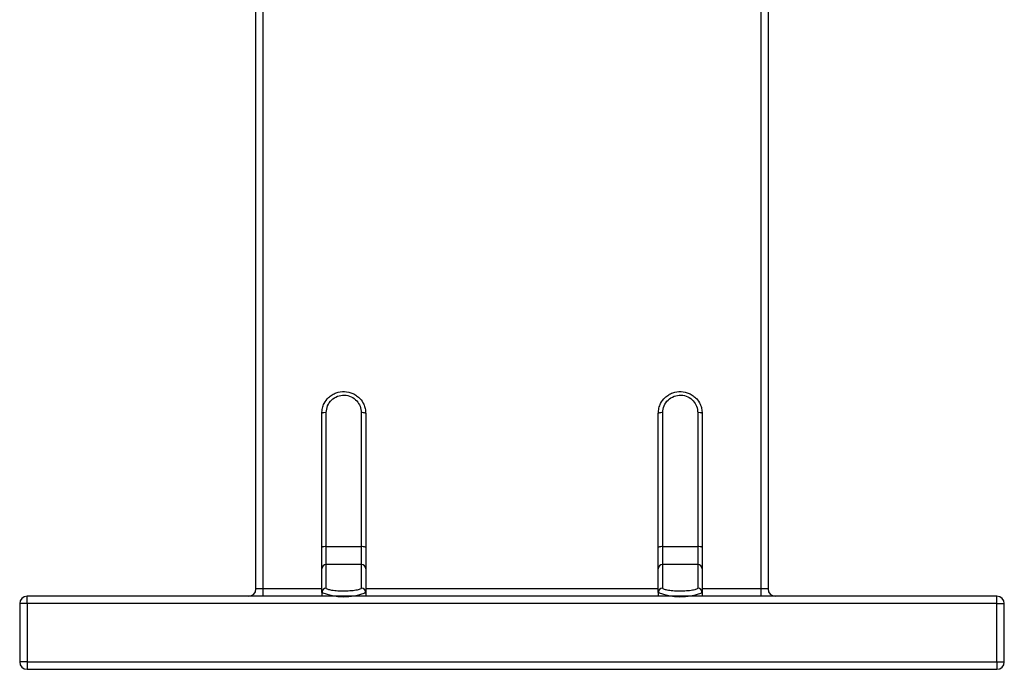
# Model space of a CAD drawing. Header units: millimetres. Extents: x -531 to 2300, y 404 to 998.
# Tile 16 of 24: x 978 to 1045, y 638 to 683. Entities that reach past the tile are written whole.
import ezdxf

# ---------------------------------------------------------------- set-up
doc = ezdxf.new("R2010")
doc.units = ezdxf.units.MM

# ---------------------------------------------------------------- blocks, each defined once
blk = doc.blocks.new('Drawing View5')
at = {"color": 7, "linetype": 'Continuous', "lineweight": 25}
for p, q in [((6.979, 47.632), (6.979, 0.132)), ((7.479, 47.632), (7.479, 0.132)), ((-27.021, 0.132), (-27.021, 43.801)), ((-27.521, 0.132), (-27.521, 43.653)), ((-23.021, 2.967), (-23.021, 12.132)), ((-22.721, 3.02), (-22.721, 12.184)), ((-20.321, 12.184), (-20.321, 3.02)), ((-20.021, 12.132), (-20.021, 2.967)), ((-0.021, 2.967), (-0.021, 12.132)), ((0.279, 3.02), (0.279, 12.184)), ((2.679, 12.184), (2.679, 3.02)), ((2.979, 12.132), (2.979, 2.967)), ((-23.021, 1.507), (-23.021, 2.967)), ((-22.721, 1.803), (-22.721, 3.02)), ((-20.321, 3.02), (-22.721, 3.02)), ((-20.321, 3.02), (-20.321, 1.803)), ((-20.021, 2.967), (-20.021, 1.507)), ((-0.021, 1.507), (-0.021, 2.967)), ((0.279, 1.803), (0.279, 3.02)), ((2.679, 3.02), (0.279, 3.02)), ((2.679, 3.02), (2.679, 1.803)), ((2.979, 2.967), (2.979, 1.507)), ((-23.021, -0.109), (-23.021, 1.507)), ((-22.721, 0.187), (-22.721, 1.803)), ((-20.321, 1.803), (-22.721, 1.803)), ((-20.321, 1.803), (-20.321, 0.187)), ((-20.021, 1.507), (-20.021, -0.109)), ((-0.021, -0.109), (-0.021, 1.507)), ((0.279, 0.187), (0.279, 1.803)), ((2.679, 1.803), (0.279, 1.803)), ((2.679, 1.803), (2.679, 0.187)), ((2.979, 1.507), (2.979, -0.109)), ((-27.021, 0.132), (-27.521, 0.132)), ((-27.021, -0.368), (-27.021, 0.132)), ((-23.021, 0.132), (-27.021, 0.132)), ((-23, 0), (-22.993, -0.142)), ((-0.021, 0.132), (-20.021, 0.132)), ((0, 0), (0.007, -0.142)), ((6.979, 0.132), (2.979, 0.132)), ((6.979, 0.132), (6.979, -0.368)), ((7.479, 0.132), (6.979, 0.132)), ((-43.171, -0.868), (-43.171, -0.368)), ((23.129, -0.368), (-43.171, -0.368)), ((-23.021, -0.109), (-23.021, -0.368)), ((-20.021, -0.109), (-20.053, -0.144)), ((-20.048, -0.139), (-20.042, 0)), ((-20.021, -0.109), (-20.021, -0.368)), ((-0.021, -0.109), (-0.021, -0.368)), ((2.979, -0.109), (2.947, -0.144)), ((2.952, -0.139), (2.958, 0)), ((2.979, -0.109), (2.979, -0.368)), ((23.129, -0.868), (23.129, -0.368)), ((-43.671, -0.868), (-43.671, -4.868)), ((-43.171, -0.868), (-43.671, -0.868)), ((-43.171, -0.868), (-43.171, -4.868)), ((23.129, -0.868), (-43.171, -0.868)), ((23.129, -4.868), (23.129, -0.868)), ((23.129, -0.868), (23.629, -0.868)), ((23.629, -4.868), (23.629, -0.868)), ((-43.171, -4.868), (-43.671, -4.868)), ((-43.171, -4.868), (23.129, -4.868)), ((-43.171, -4.868), (-43.171, -5.368)), ((-43.171, -5.368), (23.129, -5.368)), ((23.129, -4.868), (23.129, -5.368)), ((23.129, -4.868), (23.629, -4.868))]:
    blk.add_line(p, q, dxfattribs=at)
for centre, radius, start, end in [((-22.794, 11.713), 0.477, 81.22054, 118.48161), ((-20.248, 11.713), 0.477, 61.51839, 98.77946), ((0.206, 11.713), 0.477, 81.22054, 118.48161), ((2.752, 11.713), 0.477, 61.51839, 98.77946), ((-22.794, 2.549), 0.477, 81.22054, 118.48161), ((-20.248, 2.549), 0.477, 61.51839, 98.77946), ((0.206, 2.549), 0.477, 81.22054, 118.48161), ((2.752, 2.549), 0.477, 61.51839, 98.77946), ((-22.723, 1.505), 0.298, 89.56481, 179.55809), ((-20.319, 1.505), 0.298, 0.44191, 90.43519), ((0.277, 1.505), 0.298, 89.56481, 179.55809), ((2.681, 1.505), 0.298, 0.44191, 90.43519), ((-28.021, 0.132), 0.5, 270, 0), ((-22.723, -0.111), 0.298, 89.56481, 179.55809), ((-20.319, -0.111), 0.298, 0.44191, 90.43519), ((0.277, -0.111), 0.298, 89.56481, 179.55809), ((2.681, -0.111), 0.298, 0.44191, 90.43519), ((7.979, 0.132), 0.5, 180, 270), ((-43.171, -0.868), 0.5, 90, 180), ((-21.49, 3.743), 4.145, 248.32813, 290.28458), ((1.51, 3.739), 4.141, 248.30823, 290.30536), ((23.129, -0.868), 0.5, 0, 90), ((-43.171, -4.868), 0.5, 180, 270), ((23.129, -4.868), 0.5, 270, 0)]:
    blk.add_arc(centre, radius, start, end, dxfattribs=at)
for points, knots in [([(-23.021, 12.132), (-23.012, 12.257), (-22.995, 12.49), (-22.848, 12.87), (-22.618, 13.183), (-22.319, 13.414), (-21.96, 13.589), (-21.466, 13.669), (-20.979, 13.555), (-20.636, 13.355), (-20.367, 13.116), (-20.168, 12.815), (-20.043, 12.462), (-20.029, 12.247), (-20.021, 12.132)], [0, 0, 0, 0, 0.08001, 0.149392, 0.258086, 0.324295, 0.388619, 0.511118, 0.633841, 0.698396, 0.762369, 0.862124, 0.926339, 1, 1, 1, 1]), ([(-0.021, 12.132), (-0.012, 12.257), (0.005, 12.49), (0.152, 12.87), (0.382, 13.183), (0.681, 13.414), (1.04, 13.589), (1.534, 13.669), (2.021, 13.555), (2.364, 13.355), (2.633, 13.116), (2.832, 12.815), (2.957, 12.462), (2.971, 12.247), (2.979, 12.132)], [0, 0, 0, 0, 0.08001, 0.149392, 0.258086, 0.324295, 0.388619, 0.511118, 0.633841, 0.698396, 0.762369, 0.862124, 0.926339, 1, 1, 1, 1]), ([(-22.721, 12.184), (-22.702, 12.345), (-22.664, 12.667), (-22.373, 13.073), (-21.96, 13.336), (-21.474, 13.415), (-20.998, 13.3), (-20.623, 13.02), (-20.371, 12.631), (-20.338, 12.337), (-20.321, 12.184)], [0, 0, 0, 0, 0.129683, 0.258097, 0.385194, 0.511749, 0.638766, 0.763667, 0.877297, 1, 1, 1, 1]), ([(0.279, 12.184), (0.298, 12.345), (0.336, 12.667), (0.627, 13.073), (1.04, 13.336), (1.526, 13.415), (2.002, 13.3), (2.377, 13.02), (2.629, 12.631), (2.662, 12.337), (2.679, 12.184)], [0, 0, 0, 0, 0.129683, 0.258097, 0.385194, 0.511749, 0.638766, 0.763667, 0.877297, 1, 1, 1, 1]), ([(-20.321, 0.187), (-20.34, 0.158), (-20.378, 0.102), (-20.669, 0.03), (-21.082, -0.016), (-21.568, -0.03), (-22.044, -0.01), (-22.419, 0.039), (-22.671, 0.108), (-22.704, 0.16), (-22.721, 0.187)], [0, 0, 0, 0, 0.1296832, 0.2580973, 0.385194, 0.5117486, 0.6387665, 0.7636667, 0.8772969, 1, 1, 1, 1]), ([(2.679, 0.187), (2.66, 0.158), (2.622, 0.102), (2.331, 0.03), (1.918, -0.016), (1.432, -0.03), (0.956, -0.01), (0.581, 0.039), (0.329, 0.108), (0.296, 0.16), (0.279, 0.187)], [0, 0, 0, 0, 0.1296832, 0.2580973, 0.385194, 0.5117486, 0.6387665, 0.7636667, 0.8772969, 1, 1, 1, 1])]:
    blk.add_open_spline(points, degree=3, knots=knots, dxfattribs=at)

msp = doc.modelspace()

# ---------------------------------------------------------------- block references
at = {"color": 7, "linetype": 'Continuous', "lineweight": 25}
msp.add_blockref('Drawing View5', (1021.365, 643.759), dxfattribs=at)

doc.saveas('drawing.dxf')
